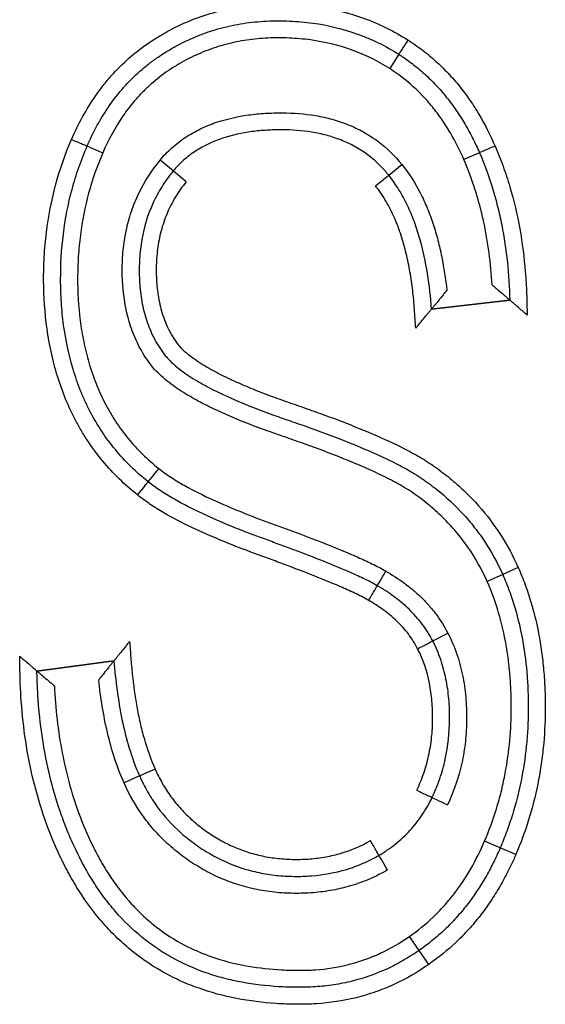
# Model space of a CAD drawing. Header units: millimetres. Extents: x -4265 to -1871, y -660 to 1033.
# Tile 18 of 42: x -3456.22 to -3453.13, y 771.58 to 777.37. Entities that reach past the tile are written whole.
import ezdxf

# ---------------------------------------------------------------- set-up
doc = ezdxf.new("R2010")
doc.units = ezdxf.units.MM

msp = doc.modelspace()

# ---------------------------------------------------------------- linework, layer by layer
for p, q in [((-3453.9927, 777.1689), (-3454.0464, 777.0846)), ((-3453.5179, 776.5892), (-3453.6097, 776.5496)), ((-3455.3204, 776.4823), (-3455.3974, 776.5461)), ((-3454.0522, 776.457), (-3453.9741, 776.5195)), ((-3455.2433, 776.4185), (-3455.3204, 776.4823)), ((-3454.13, 776.3942), (-3454.0522, 776.457)), ((-3453.8004, 775.669), (-3453.3395, 775.7225)), ((-3453.8004, 775.669), (-3453.3395, 775.7225)), ((-3453.3395, 775.7225), (-3453.8004, 775.669)), ((-3453.2901, 774.1481), (-3453.3813, 774.1073)), ((-3453.3813, 774.1073), (-3453.4728, 774.0668)), ((-3453.7929, 773.7161), (-3453.704, 773.7619)), ((-3455.6688, 773.5993), (-3456.1222, 773.5388)), ((-3456.1222, 773.5388), (-3455.6688, 773.5993)), ((-3455.5183, 772.9212), (-3455.6095, 772.8802)), ((-3453.3962, 772.4976), (-3453.4882, 772.5369)), ((-3453.3043, 772.4584), (-3453.3962, 772.4976)), ((-3453.8738, 771.894), (-3453.9307, 771.9762)), ((-3453.8168, 771.8118), (-3453.8738, 771.894))]:
    msp.add_line(p, q)
for centre, major_axis, ratio, start_param, end_param in [((-3453.9387, 777.2531), (0.054, 0.0842), 0.002805, 1.570796, 3.141593), ((-3455.9185, 776.6683), (-0.0918, 0.0397), 0.00212, 1.570796, 3.141593), ((-3455.7348, 776.5891), (-0.0919, 0.0395), 0.00212, 0, 1.570796), ((-3453.4261, 776.6289), (0.0918, 0.0396), 0.002009, 1.570796, 3.141593), ((-3455.4051, 774.7309), (-0.0629, -0.0777), 0.007213, 4.712389, 6.283185), ((-3455.5305, 774.575), (-0.0624, -0.0782), 0.007213, 3.141593, 4.712387), ((-3454.0701, 774.1278), (-0.0499, -0.0867), 0.011417, 0, 1.570791), ((-3454.1709, 773.9551), (-0.0509, -0.0861), 0.011417, 1.570796, 3.141593), ((-3453.882, 773.6707), (-0.0891, -0.0454), 0.004435, 1.570796, 3.141593), ((-3455.4268, 772.9617), (0.0914, 0.0406), 0.004405, 1.570796, 3.141593), ((-3453.8868, 772.8377), (-0.0902, 0.0432), 0.00379, 1.570796, 3.141593), ((-3453.7063, 772.7517), (-0.0903, 0.0429), 0.00379, 0, 1.570789), ((-3454.1607, 772.5401), (-0.0509, 0.0861), 0.010324, 3.141593, 4.712396), ((-3454.0597, 772.3674), (-0.05, 0.0866), 0.010324, 4.712442, 6.283185)]:
    msp.add_ellipse(centre, major_axis=major_axis, ratio=ratio, start_param=start_param, end_param=end_param)
for points, knots in [([(-3455.9186, 776.6681), (-3455.899, 776.7135), (-3455.8773, 776.7579), (-3455.8299, 776.844), (-3455.8041, 776.8858), (-3455.7619, 776.9462), (-3455.7472, 776.9659), (-3455.7167, 777.0047), (-3455.7008, 777.0237), (-3455.6518, 777.0788), (-3455.5827, 777.1477), (-3455.5059, 777.2076), (-3455.4455, 777.249), (-3455.4248, 777.2622), (-3455.3826, 777.2876), (-3455.361, 777.2998), (-3455.2525, 777.3575), (-3455.1622, 777.3932), (-3455.0216, 777.4314), (-3454.9738, 777.4415), (-3454.9009, 777.4529), (-3454.8763, 777.456), (-3454.8273, 777.461), (-3454.8028, 777.4629), (-3454.7294, 777.4665), (-3454.6806, 777.4665), (-3454.5829, 777.4623), (-3454.5341, 777.458), (-3454.461, 777.4479), (-3454.4366, 777.444), (-3454.3882, 777.4348), (-3454.3163, 777.4193), (-3454.2465, 777.3984), (-3454.1098, 777.3491), (-3454.0224, 777.3064), (-3453.9389, 777.2532)], [0, 0, 0, 0, 0.0625, 0.0625, 0.125, 0.125, 0.15625, 0.15625, 0.1875, 0.1875, 0.25, 0.3125, 0.3125, 0.34375, 0.34375, 0.375, 0.375, 0.5, 0.5, 0.5625, 0.5625, 0.59375, 0.59375, 0.625, 0.625, 0.6875, 0.6875, 0.75, 0.75, 0.78125, 0.78125, 0.8125, 0.875, 0.875, 1, 1, 1, 1]), ([(-3455.8267, 776.6286), (-3455.8087, 776.6702), (-3455.7889, 776.711), (-3455.7453, 776.7906), (-3455.7212, 776.8296), (-3455.6436, 776.9411), (-3455.5843, 777.0087), (-3455.4995, 777.0839), (-3455.482, 777.0985), (-3455.446, 777.1266), (-3455.4276, 777.14), (-3455.3903, 777.1656), (-3455.3712, 777.1777), (-3455.3326, 777.201), (-3455.2738, 777.2343), (-3455.2124, 777.2628), (-3455.1492, 777.2879), (-3455.1278, 777.2957), (-3455.0845, 777.31), (-3455.0627, 777.3166), (-3454.9967, 777.3344), (-3454.9521, 777.3438), (-3454.8619, 777.3577), (-3454.8166, 777.3621), (-3454.7485, 777.3654), (-3454.7257, 777.3659), (-3454.6801, 777.3659), (-3454.6573, 777.3654), (-3454.5891, 777.3624), (-3454.5441, 777.3584), (-3454.41, 777.34), (-3454.3222, 777.3192), (-3454.2147, 777.2806), (-3454.1934, 777.2723), (-3454.1516, 777.2546), (-3454.0897, 777.2264), (-3454.0308, 777.1932), (-3453.9927, 777.1689)], [0, 0, 0, 0, 0.0625, 0.0625, 0.125, 0.125, 0.25, 0.25, 0.28125, 0.28125, 0.3125, 0.3125, 0.34375, 0.34375, 0.375, 0.4375, 0.4375, 0.46875, 0.46875, 0.5, 0.5, 0.5625, 0.5625, 0.625, 0.625, 0.65625, 0.65625, 0.6875, 0.6875, 0.75, 0.75, 0.875, 0.875, 0.90625, 0.90625, 0.9375, 1, 1, 1, 1]), ([(-3454.0464, 777.0846), (-3454.082, 777.1072), (-3454.1188, 777.1279), (-3454.1939, 777.1646), (-3454.2321, 777.1807), (-3454.3489, 777.2225), (-3454.4296, 777.2417), (-3454.5335, 777.256), (-3454.5544, 777.2584), (-3454.5961, 777.2621), (-3454.6169, 777.2635), (-3454.6794, 777.2663), (-3454.7211, 777.2665), (-3454.8043, 777.2627), (-3454.8459, 777.2588), (-3454.9082, 777.2494), (-3454.929, 777.2457), (-3454.97, 777.2373), (-3455.0309, 777.2229), (-3455.11, 777.197), (-3455.1676, 777.1726), (-3455.2057, 777.1551), (-3455.2245, 777.1458), (-3455.2617, 777.1262), (-3455.2799, 777.1159), (-3455.3157, 777.0945), (-3455.3333, 777.0833), (-3455.3847, 777.0483), (-3455.4338, 777.0102), (-3455.4793, 776.9674), (-3455.5089, 776.9379), (-3455.5233, 776.9225), (-3455.5651, 776.8751), (-3455.5908, 776.8421), (-3455.6619, 776.7395), (-3455.7015, 776.6661), (-3455.7349, 776.5889)], [0, 0, 0, 0, 0.0625, 0.0625, 0.125, 0.125, 0.25, 0.25, 0.28125, 0.28125, 0.3125, 0.3125, 0.375, 0.375, 0.4375, 0.4375, 0.46875, 0.46875, 0.5, 0.5625, 0.59375, 0.59375, 0.625, 0.625, 0.65625, 0.65625, 0.6875, 0.6875, 0.75, 0.78125, 0.78125, 0.8125, 0.8125, 0.875, 0.875, 1, 1, 1, 1]), ([(-3453.9389, 777.2532), (-3453.9101, 777.2347), (-3453.882, 777.2151), (-3453.8277, 777.1737), (-3453.7753, 777.1302), (-3453.7266, 777.0826), (-3453.6797, 777.033), (-3453.6572, 777.0071), (-3453.6142, 776.9539), (-3453.5938, 776.9265), (-3453.555, 776.8702), (-3453.5365, 776.8414), (-3453.4842, 776.753), (-3453.4535, 776.6919), (-3453.4262, 776.6291)], [0, 0, 0, 0, 0.125, 0.125, 0.25, 0.375, 0.375, 0.5, 0.5, 0.625, 0.625, 0.75, 0.75, 1, 1, 1, 1]), ([(-3453.9927, 777.1689), (-3453.986, 777.1646), (-3453.9794, 777.1603), (-3453.9662, 777.1514), (-3453.9466, 777.138), (-3453.9019, 777.1053), (-3453.8653, 777.0749), (-3453.8182, 777.0323), (-3453.7956, 777.0101), (-3453.7522, 776.964), (-3453.7314, 776.94), (-3453.6917, 776.8905), (-3453.6728, 776.865), (-3453.6369, 776.8128), (-3453.6199, 776.786), (-3453.5877, 776.7314), (-3453.5725, 776.7035), (-3453.5439, 776.6469), (-3453.5305, 776.6183), (-3453.5179, 776.5892)], [0, 0, 0, 0, 0.03125, 0.03125, 0.0625, 0.125, 0.25, 0.25, 0.375, 0.375, 0.5, 0.5, 0.625, 0.625, 0.75, 0.75, 0.875, 0.875, 1, 1, 1, 1]), ([(-3453.6097, 776.5496), (-3453.6331, 776.6033), (-3453.6592, 776.6555), (-3453.7034, 776.7309), (-3453.719, 776.7556), (-3453.752, 776.8039), (-3453.7694, 776.8275), (-3453.8059, 776.8732), (-3453.825, 776.8953), (-3453.8649, 776.938), (-3453.8859, 776.9586), (-3453.9508, 777.0175), (-3453.9971, 777.0529), (-3454.0464, 777.0846)], [0, 0, 0, 0, 0.25, 0.25, 0.375, 0.375, 0.5, 0.5, 0.625, 0.625, 0.75, 0.75, 1, 1, 1, 1]), ([(-3455.3974, 776.5461), (-3455.376, 776.5719), (-3455.3528, 776.596), (-3455.3154, 776.6296), (-3455.3026, 776.6403), (-3455.2763, 776.6606), (-3455.2358, 776.6896), (-3455.1927, 776.7141), (-3455.148, 776.7359), (-3455.1328, 776.7427), (-3455.1018, 776.7554), (-3455.0862, 776.7613), (-3455.0077, 776.7883), (-3454.9434, 776.8026), (-3454.8451, 776.8162), (-3454.812, 776.8195), (-3454.7455, 776.8235), (-3454.7124, 776.8244), (-3454.6132, 776.824), (-3454.5474, 776.8192), (-3454.4658, 776.8053), (-3454.4495, 776.8021), (-3454.417, 776.7949), (-3454.4007, 776.7909), (-3454.3525, 776.7775), (-3454.2896, 776.7564), (-3454.2297, 776.7279), (-3454.1861, 776.7036), (-3454.1717, 776.695), (-3454.1436, 776.6769), (-3454.13, 776.6674), (-3454.0634, 776.6179), (-3454.016, 776.5718), (-3453.9741, 776.5195)], [0, 0, 0, 0, 0.0625, 0.0625, 0.09375, 0.09375, 0.125, 0.1875, 0.1875, 0.21875, 0.21875, 0.25, 0.25, 0.375, 0.375, 0.4375, 0.4375, 0.5, 0.5, 0.625, 0.625, 0.65625, 0.65625, 0.6875, 0.6875, 0.75, 0.8125, 0.8125, 0.84375, 0.84375, 0.875, 0.875, 1, 1, 1, 1]), ([(-3454.0522, 776.457), (-3454.0545, 776.4598), (-3454.0568, 776.4628), (-3454.0616, 776.4685), (-3454.0687, 776.477), (-3454.0858, 776.4964), (-3454.1217, 776.5334), (-3454.1555, 776.562), (-3454.1913, 776.5883), (-3454.2036, 776.5967), (-3454.2287, 776.6126), (-3454.2669, 776.6351), (-3454.307, 776.6537), (-3454.3619, 776.6753), (-3454.3903, 776.6845), (-3454.4474, 776.6998), (-3454.4762, 776.7058), (-3454.563, 776.72), (-3454.6216, 776.7241), (-3454.7102, 776.7244), (-3454.7398, 776.7236), (-3454.7986, 776.7202), (-3454.8278, 776.7175), (-3454.915, 776.706), (-3454.9725, 776.6938), (-3455.0855, 776.6564), (-3455.1389, 776.6318), (-3455.2008, 776.5916), (-3455.2129, 776.5831), (-3455.2366, 776.565), (-3455.2481, 776.5555), (-3455.2812, 776.5261), (-3455.3016, 776.5049), (-3455.3204, 776.4823)], [0, 0, 0, 0, 0.007813, 0.007813, 0.015625, 0.03125, 0.0625, 0.125, 0.125, 0.15625, 0.15625, 0.1875, 0.25, 0.25, 0.3125, 0.3125, 0.375, 0.375, 0.5, 0.5, 0.5625, 0.5625, 0.625, 0.625, 0.75, 0.75, 0.875, 0.875, 0.90625, 0.90625, 0.9375, 0.9375, 1, 1, 1, 1]), ([(-3455.531, 774.5755), (-3455.606, 774.6354), (-3455.6739, 774.7014), (-3455.7646, 774.8102), (-3455.8072, 774.867), (-3455.8455, 774.9275), (-3455.8701, 774.9687), (-3455.8818, 774.9896), (-3455.9153, 775.0529), (-3455.9353, 775.096), (-3455.9711, 775.1837), (-3456.0029, 775.2729), (-3456.0272, 775.3649), (-3456.0426, 775.435), (-3456.0473, 775.4585), (-3456.0557, 775.5055), (-3456.0595, 775.529), (-3456.076, 775.6465), (-3456.0822, 775.7409), (-3456.083, 775.8827), (-3456.0819, 775.93), (-3456.0779, 776.0011), (-3456.0761, 776.0248), (-3456.0719, 776.0723), (-3456.0694, 776.096), (-3456.043, 776.3094), (-3455.9942, 776.4923), (-3455.9186, 776.6681)], [0, 0, 0, 0, 0.125, 0.125, 0.1875, 0.21875, 0.21875, 0.25, 0.25, 0.3125, 0.3125, 0.375, 0.4375, 0.4375, 0.46875, 0.46875, 0.5, 0.5, 0.625, 0.625, 0.6875, 0.6875, 0.71875, 0.71875, 0.75, 0.75, 1, 1, 1, 1]), ([(-3455.4681, 774.6532), (-3455.5032, 774.6812), (-3455.5369, 774.7109), (-3455.6014, 774.7738), (-3455.6322, 774.8073), (-3455.7182, 774.9113), (-3455.7797, 775.0045), (-3455.829, 775.1055), (-3455.8477, 775.1466), (-3455.8566, 775.1674), (-3455.8817, 775.2303), (-3455.8964, 775.2725), (-3455.9348, 775.4005), (-3455.9531, 775.4874), (-3455.971, 775.6196), (-3455.9776, 775.6861), (-3455.9808, 775.7534), (-3455.9823, 775.7984), (-3455.9827, 775.8209), (-3455.983, 775.9332), (-3455.9779, 776.0224), (-3455.9557, 776.1991), (-3455.9388, 776.2866), (-3455.9038, 776.4167), (-3455.8905, 776.4599), (-3455.8609, 776.5451), (-3455.8445, 776.5871), (-3455.8267, 776.6286)], [0, 0, 0, 0, 0.0625, 0.0625, 0.125, 0.125, 0.25, 0.28125, 0.28125, 0.3125, 0.3125, 0.375, 0.375, 0.5, 0.5, 0.5625, 0.59375, 0.59375, 0.625, 0.625, 0.75, 0.75, 0.875, 0.875, 0.9375, 0.9375, 1, 1, 1, 1]), ([(-3453.4262, 776.6291), (-3453.4093, 776.59), (-3453.3937, 776.5504), (-3453.3648, 776.4705), (-3453.3516, 776.4301), (-3453.3154, 776.3077), (-3453.296, 776.225), (-3453.2659, 776.0575), (-3453.2552, 775.9732), (-3453.2448, 775.8461), (-3453.2423, 775.8036), (-3453.2399, 775.7399), (-3453.2394, 775.7187), (-3453.2383, 775.6762), (-3453.2378, 775.655), (-3453.2372, 775.6337)], [0, 0, 0, 0, 0.125, 0.125, 0.25, 0.25, 0.5, 0.5, 0.75, 0.75, 0.875, 0.875, 0.9375, 0.9375, 1, 1, 1, 1]), ([(-3455.7349, 776.5889), (-3455.8019, 776.4332), (-3455.8453, 776.2718), (-3455.8694, 776.0842), (-3455.8717, 776.0633), (-3455.8758, 776.0213), (-3455.8774, 776.0002), (-3455.8814, 775.9369), (-3455.8827, 775.8948), (-3455.8829, 775.7688), (-3455.8783, 775.6852), (-3455.8623, 775.5606), (-3455.8555, 775.5191), (-3455.8429, 775.4572), (-3455.8382, 775.4365), (-3455.828, 775.3954), (-3455.8225, 775.3749), (-3455.8047, 775.314), (-3455.7911, 775.2741), (-3455.7605, 775.1958), (-3455.7434, 775.1573), (-3455.7147, 775.101), (-3455.7046, 775.0824), (-3455.6834, 775.0458), (-3455.6722, 775.0276), (-3455.6374, 774.9743), (-3455.6124, 774.9404), (-3455.5324, 774.8431), (-3455.4722, 774.7844), (-3455.4057, 774.7314)], [0, 0, 0, 0, 0.25, 0.25, 0.28125, 0.28125, 0.3125, 0.3125, 0.375, 0.375, 0.5, 0.5, 0.5625, 0.5625, 0.59375, 0.59375, 0.625, 0.625, 0.6875, 0.6875, 0.75, 0.75, 0.78125, 0.78125, 0.8125, 0.8125, 0.875, 0.875, 1, 1, 1, 1]), ([(-3453.5179, 776.5892), (-3453.4885, 776.5211), (-3453.4631, 776.4516), (-3453.4305, 776.3452), (-3453.4205, 776.3093), (-3453.4025, 776.2373), (-3453.3944, 776.2011), (-3453.3728, 776.0921), (-3453.3618, 776.0187), (-3453.3462, 775.871), (-3453.3415, 775.7968), (-3453.3395, 775.7225)], [0, 0, 0, 0, 0.25, 0.25, 0.375, 0.375, 0.5, 0.5, 0.75, 0.75, 1, 1, 1, 1]), ([(-3453.4728, 774.0668), (-3453.5045, 774.1376), (-3453.542, 774.2045), (-3453.6073, 774.2985), (-3453.6305, 774.3288), (-3453.68, 774.3874), (-3453.7062, 774.4157), (-3453.7617, 774.47), (-3453.7904, 774.4957), (-3453.835, 774.5321), (-3453.8501, 774.5439), (-3453.8807, 774.5669), (-3453.8962, 774.5781), (-3453.9279, 774.5996), (-3453.9441, 774.6098), (-3453.977, 774.6295), (-3453.9937, 774.6389), (-3454.0444, 774.6665), (-3454.0791, 774.6837), (-3454.149, 774.7169), (-3454.1843, 774.7326), (-3454.2552, 774.7632), (-3454.2909, 774.7779), (-3454.3984, 774.8209), (-3454.4707, 774.848), (-3454.5797, 774.8873), (-3454.6161, 774.9001), (-3454.6709, 774.919), (-3454.6892, 774.9252), (-3454.7257, 774.9379), (-3454.7439, 774.9443), (-3454.8347, 774.9769), (-3454.9066, 775.0045), (-3455.0127, 775.0497), (-3455.0478, 775.0654), (-3455.1173, 775.0985), (-3455.1516, 775.1159), (-3455.2192, 775.153), (-3455.2524, 775.1727), (-3455.3011, 775.2049), (-3455.3171, 775.2161), (-3455.3482, 775.2394), (-3455.3633, 775.2515), (-3455.3924, 775.2768), (-3455.4065, 775.29), (-3455.4332, 775.3179), (-3455.4458, 775.3326), (-3455.4634, 775.3561), (-3455.469, 775.3642), (-3455.4801, 775.3804), (-3455.4962, 775.405), (-3455.5301, 775.4642), (-3455.5532, 775.5179), (-3455.5727, 775.5734), (-3455.5785, 775.5922), (-3455.5889, 775.6298), (-3455.5935, 775.6487), (-3455.6134, 775.7435), (-3455.6201, 775.8206), (-3455.6201, 775.9182), (-3455.6196, 775.9378), (-3455.6178, 775.9767), (-3455.6135, 776.0349), (-3455.6048, 776.0924), (-3455.5889, 776.1682), (-3455.5787, 776.2059), (-3455.5537, 776.2801), (-3455.539, 776.3161), (-3455.4889, 776.4205), (-3455.4471, 776.4855), (-3455.3974, 776.5461)], [0, 0, 0, 0, 0.0625, 0.0625, 0.09375, 0.09375, 0.125, 0.125, 0.15625, 0.15625, 0.171875, 0.171875, 0.1875, 0.1875, 0.203125, 0.203125, 0.21875, 0.21875, 0.25, 0.25, 0.28125, 0.28125, 0.3125, 0.3125, 0.375, 0.375, 0.40625, 0.40625, 0.421875, 0.421875, 0.4375, 0.4375, 0.5, 0.5, 0.53125, 0.53125, 0.5625, 0.5625, 0.59375, 0.59375, 0.609375, 0.609375, 0.625, 0.625, 0.640625, 0.640625, 0.65625, 0.65625, 0.664063, 0.664063, 0.671875, 0.6875, 0.71875, 0.71875, 0.734375, 0.734375, 0.75, 0.75, 0.8125, 0.8125, 0.828125, 0.828125, 0.84375, 0.875, 0.875, 0.90625, 0.90625, 0.9375, 0.9375, 1, 1, 1, 1]), ([(-3453.9741, 776.5195), (-3453.9322, 776.4676), (-3453.8969, 776.4118), (-3453.8516, 776.3237), (-3453.8378, 776.2935), (-3453.8124, 776.232), (-3453.801, 776.2009), (-3453.7803, 776.1379), (-3453.7711, 776.1061), (-3453.7544, 776.0419), (-3453.7469, 776.0094), (-3453.7272, 775.9118), (-3453.7174, 775.8462), (-3453.7101, 775.7802)], [0, 0, 0, 0, 0.25, 0.25, 0.375, 0.375, 0.5, 0.5, 0.625, 0.625, 0.75, 0.75, 1, 1, 1, 1]), ([(-3453.4433, 775.8111), (-3453.447, 775.8745), (-3453.453, 775.9376), (-3453.4697, 776.0633), (-3453.4806, 776.1259), (-3453.5009, 776.2187), (-3453.5084, 776.2495), (-3453.5248, 776.3108), (-3453.5337, 776.3413), (-3453.5625, 776.4319), (-3453.5846, 776.4913), (-3453.6097, 776.5496)], [0, 0, 0, 0, 0.25, 0.25, 0.5, 0.5, 0.625, 0.625, 0.75, 0.75, 1, 1, 1, 1]), ([(-3455.3204, 776.4823), (-3455.3233, 776.4787), (-3455.3263, 776.475), (-3455.3322, 776.4676), (-3455.3409, 776.4565), (-3455.3605, 776.4301), (-3455.3867, 776.3912), (-3455.4056, 776.3588), (-3455.4235, 776.3257), (-3455.4319, 776.3087), (-3455.4708, 776.2232), (-3455.4922, 776.1518), (-3455.5083, 776.0596), (-3455.511, 776.0409), (-3455.5153, 776.0035), (-3455.5169, 775.9848), (-3455.5204, 775.9287), (-3455.5207, 775.8914), (-3455.5179, 775.8167), (-3455.5147, 775.7794), (-3455.5037, 775.7048), (-3455.496, 775.6681), (-3455.4756, 775.5962), (-3455.4629, 775.5611), (-3455.4394, 775.5097), (-3455.4308, 775.4928), (-3455.4124, 775.4601), (-3455.4026, 775.4442), (-3455.3868, 775.421), (-3455.3814, 775.4134), (-3455.3701, 775.3985), (-3455.3641, 775.3913), (-3455.3454, 775.3702), (-3455.3317, 775.3568), (-3455.3034, 775.3317), (-3455.2888, 775.3199), (-3455.2587, 775.2973), (-3455.2434, 775.2866), (-3455.1964, 775.2556), (-3455.164, 775.2366), (-3455.0977, 775.2006), (-3455.0639, 775.1837), (-3454.9618, 775.1356), (-3454.8925, 775.1068), (-3454.7873, 775.0664), (-3454.7521, 775.0534), (-3454.699, 775.0345), (-3454.6813, 775.0283), (-3454.6457, 775.0161), (-3454.6279, 775.01), (-3454.5392, 774.9792), (-3454.4684, 774.9538), (-3454.328, 774.9008), (-3454.2583, 774.8731), (-3454.1548, 774.8289), (-3454.1206, 774.8137), (-3454.0526, 774.782), (-3454.0189, 774.7656), (-3453.969, 774.7394), (-3453.9525, 774.7304), (-3453.9197, 774.7118), (-3453.9034, 774.7021), (-3453.8795, 774.6872), (-3453.8716, 774.6821), (-3453.856, 774.6717), (-3453.8483, 774.6664), (-3453.8253, 774.6502), (-3453.7501, 774.595), (-3453.6806, 774.5331), (-3453.6162, 774.4652), (-3453.6036, 774.4514), (-3453.5789, 774.423), (-3453.5668, 774.4084), (-3453.5317, 774.3644), (-3453.4656, 774.2737), (-3453.4119, 774.1757), (-3453.3813, 774.1073)], [0, 0, 0, 0, 0.003906, 0.003906, 0.007813, 0.015625, 0.03125, 0.046875, 0.046875, 0.0625, 0.0625, 0.125, 0.125, 0.140625, 0.140625, 0.15625, 0.15625, 0.1875, 0.1875, 0.21875, 0.21875, 0.25, 0.25, 0.28125, 0.28125, 0.296875, 0.296875, 0.3125, 0.3125, 0.320313, 0.320313, 0.328125, 0.328125, 0.34375, 0.34375, 0.359375, 0.359375, 0.375, 0.375, 0.40625, 0.40625, 0.4375, 0.4375, 0.5, 0.5, 0.53125, 0.53125, 0.546875, 0.546875, 0.5625, 0.5625, 0.625, 0.625, 0.6875, 0.6875, 0.71875, 0.71875, 0.75, 0.75, 0.765625, 0.765625, 0.78125, 0.78125, 0.789062, 0.789062, 0.796875, 0.796875, 0.8125, 0.875, 0.875, 0.890625, 0.890625, 0.90625, 0.90625, 0.9375, 1, 1, 1, 1]), ([(-3453.8004, 775.669), (-3453.8054, 775.7389), (-3453.813, 775.8086), (-3453.8351, 775.9469), (-3453.8496, 776.0154), (-3453.8783, 776.1164), (-3453.8891, 776.1498), (-3453.9133, 776.2155), (-3453.9267, 776.2477), (-3453.9494, 776.2952), (-3453.9573, 776.3109), (-3453.974, 776.3416), (-3453.9827, 776.3567), (-3454.0101, 776.4012), (-3454.0302, 776.4297), (-3454.0522, 776.457)], [0, 0, 0, 0, 0.25, 0.25, 0.5, 0.5, 0.625, 0.625, 0.75, 0.75, 0.8125, 0.8125, 0.875, 0.875, 1, 1, 1, 1]), ([(-3455.2433, 776.4185), (-3455.2666, 776.3901), (-3455.2879, 776.3604), (-3455.3164, 776.3135), (-3455.3254, 776.2974), (-3455.342, 776.2648), (-3455.3651, 776.2153), (-3455.3883, 776.1468), (-3455.4004, 776.0936), (-3455.4073, 776.0577), (-3455.4102, 776.0396), (-3455.4171, 775.9853), (-3455.4195, 775.9491), (-3455.4205, 775.8768), (-3455.4193, 775.8407), (-3455.4143, 775.7865), (-3455.4121, 775.7684), (-3455.4065, 775.7323), (-3455.4031, 775.7142), (-3455.3909, 775.6609), (-3455.3803, 775.6261), (-3455.3598, 775.5757), (-3455.3522, 775.5591), (-3455.3396, 775.5347), (-3455.3352, 775.5266), (-3455.3259, 775.5107), (-3455.3164, 775.4952), (-3455.3061, 775.4801), (-3455.2981, 775.4691), (-3455.2954, 775.4655), (-3455.2898, 775.4584), (-3455.2869, 775.4549), (-3455.2718, 775.4379), (-3455.2586, 775.4253), (-3455.2306, 775.4012), (-3455.216, 775.39), (-3455.1864, 775.3688), (-3455.1713, 775.3587), (-3455.1253, 775.3297), (-3455.0939, 775.3119), (-3455.0298, 775.2784), (-3454.9973, 775.2626), (-3454.9315, 775.2325), (-3454.8982, 775.2181), (-3454.831, 775.1904), (-3454.7972, 775.1771), (-3454.7291, 775.1515), (-3454.6949, 775.1391), (-3454.6434, 775.121), (-3454.6262, 775.1151), (-3454.5917, 775.1033), (-3454.5401, 775.0855), (-3454.4887, 775.0672), (-3454.3861, 775.0299), (-3454.3181, 775.0042), (-3454.1831, 774.9501), (-3454.1161, 774.9218), (-3454.0169, 774.8758), (-3453.9841, 774.8599), (-3453.9192, 774.8264), (-3453.8872, 774.8088), (-3453.8405, 774.7809), (-3453.8251, 774.7712), (-3453.795, 774.7513), (-3453.7803, 774.7409), (-3453.7364, 774.7091), (-3453.6795, 774.6648), (-3453.6256, 774.6164), (-3453.5734, 774.5658), (-3453.548, 774.5393), (-3453.4275, 774.4031), (-3453.3497, 774.2816), (-3453.2901, 774.1481)], [0, 0, 0, 0, 0.03125, 0.03125, 0.046875, 0.046875, 0.0625, 0.09375, 0.109375, 0.109375, 0.125, 0.125, 0.15625, 0.15625, 0.1875, 0.1875, 0.203125, 0.203125, 0.21875, 0.21875, 0.25, 0.25, 0.265625, 0.265625, 0.273438, 0.273438, 0.28125, 0.289063, 0.289063, 0.292969, 0.292969, 0.296875, 0.296875, 0.3125, 0.3125, 0.328125, 0.328125, 0.34375, 0.34375, 0.375, 0.375, 0.40625, 0.40625, 0.4375, 0.4375, 0.46875, 0.46875, 0.5, 0.5, 0.515625, 0.515625, 0.53125, 0.5625, 0.5625, 0.625, 0.625, 0.6875, 0.6875, 0.71875, 0.71875, 0.75, 0.75, 0.765625, 0.765625, 0.78125, 0.78125, 0.8125, 0.84375, 0.84375, 0.875, 0.875, 1, 1, 1, 1]), ([(-3453.8926, 775.5577), (-3453.8939, 775.5761), (-3453.8952, 775.5945), (-3453.8979, 775.6312), (-3453.8992, 775.6496), (-3453.9033, 775.7048), (-3453.9068, 775.7415), (-3453.9155, 775.8148), (-3453.9208, 775.8513), (-3453.9334, 775.924), (-3453.9408, 775.9601), (-3453.9579, 776.0317), (-3453.9678, 776.0671), (-3453.9905, 776.1372), (-3454.0034, 776.1719), (-3454.0327, 776.2392), (-3454.0491, 776.2719), (-3454.086, 776.3349), (-3454.1067, 776.3653), (-3454.13, 776.3942)], [0, 0, 0, 0, 0.0625, 0.0625, 0.125, 0.125, 0.25, 0.25, 0.375, 0.375, 0.5, 0.5, 0.625, 0.625, 0.75, 0.75, 0.875, 0.875, 1, 1, 1, 1]), ([(-3453.7101, 775.7802), (-3453.7151, 775.7739), (-3453.7201, 775.7676), (-3453.73, 775.7553), (-3453.735, 775.7491), (-3453.7497, 775.7309), (-3453.7591, 775.7193), (-3453.7722, 775.7033), (-3453.7764, 775.6981), (-3453.7821, 775.6911), (-3453.784, 775.6889), (-3453.7874, 775.6847), (-3453.7891, 775.6827), (-3453.7921, 775.6791), (-3453.7935, 775.6774), (-3453.7959, 775.6745), (-3453.7969, 775.6732), (-3453.7994, 775.6702), (-3453.8004, 775.6691), (-3453.8004, 775.669)], [0, 0, 0, 0, 0.125178, 0.125178, 0.250357, 0.250357, 0.500713, 0.500713, 0.625892, 0.625892, 0.688481, 0.688481, 0.75107, 0.75107, 0.813659, 0.813659, 0.876249, 0.876249, 1, 1, 1, 1]), ([(-3453.4433, 775.8111), (-3453.4374, 775.8062), (-3453.4314, 775.8011), (-3453.4196, 775.7911), (-3453.4138, 775.7862), (-3453.3965, 775.7715), (-3453.3856, 775.7622), (-3453.3705, 775.7492), (-3453.3658, 775.7452), (-3453.3593, 775.7396), (-3453.3573, 775.7379), (-3453.3534, 775.7346), (-3453.3516, 775.733), (-3453.3484, 775.7302), (-3453.3469, 775.7289), (-3453.3443, 775.7266), (-3453.3432, 775.7257), (-3453.3405, 775.7233), (-3453.3396, 775.7225), (-3453.3395, 775.7225)], [0, 0, 0, 0, 0.125181, 0.125181, 0.250361, 0.250361, 0.500722, 0.500722, 0.625903, 0.625903, 0.688493, 0.688493, 0.751083, 0.751083, 0.813674, 0.813674, 0.876264, 0.876264, 1, 1, 1, 1]), ([(-3453.2372, 775.6337), (-3453.243, 775.6388), (-3453.2489, 775.6439), (-3453.2605, 775.6539), (-3453.2663, 775.6589), (-3453.2833, 775.6737), (-3453.294, 775.683), (-3453.309, 775.696), (-3453.3136, 775.7), (-3453.3221, 775.7074), (-3453.326, 775.7107), (-3453.3308, 775.7149), (-3453.3323, 775.7162), (-3453.3348, 775.7184), (-3453.3359, 775.7194), (-3453.3386, 775.7217), (-3453.3395, 775.7225), (-3453.3395, 775.7225)], [0, 0, 0, 0, 0.125231, 0.125231, 0.250463, 0.250463, 0.500925, 0.500925, 0.626156, 0.626156, 0.751388, 0.751388, 0.814003, 0.814003, 0.876619, 0.876619, 1, 1, 1, 1]), ([(-3453.8926, 775.5577), (-3453.8875, 775.5639), (-3453.8823, 775.5701), (-3453.8721, 775.5824), (-3453.867, 775.5885), (-3453.852, 775.6067), (-3453.8424, 775.6183), (-3453.829, 775.6345), (-3453.8247, 775.6396), (-3453.8189, 775.6467), (-3453.817, 775.6489), (-3453.8135, 775.6532), (-3453.8118, 775.6552), (-3453.8088, 775.6589), (-3453.8074, 775.6606), (-3453.8049, 775.6635), (-3453.8039, 775.6648), (-3453.8013, 775.6679), (-3453.8004, 775.6691), (-3453.8004, 775.669)], [0, 0, 0, 0, 0.125018, 0.125018, 0.250035, 0.250035, 0.50007, 0.50007, 0.625088, 0.625088, 0.687596, 0.687596, 0.750105, 0.750105, 0.812614, 0.812614, 0.875123, 0.875123, 1, 1, 1, 1]), ([(-3455.4057, 774.7314), (-3455.3817, 774.7119), (-3455.3565, 774.6941), (-3455.305, 774.6607), (-3455.2787, 774.6451), (-3455.1986, 774.6003), (-3455.1438, 774.5732), (-3455.0325, 774.522), (-3454.9761, 774.498), (-3454.8623, 774.4522), (-3454.8051, 774.4304), (-3454.7187, 774.3988), (-3454.6899, 774.3884), (-3454.6323, 774.3672), (-3454.6036, 774.3565), (-3454.5176, 774.3242), (-3454.4604, 774.3022), (-3454.3466, 774.2568), (-3454.2899, 774.2335), (-3454.2059, 774.1964), (-3454.1781, 774.1837), (-3454.1367, 774.1636), (-3454.123, 774.1567), (-3454.0958, 774.1425), (-3454.0824, 774.1351), (-3454.0691, 774.1272)], [0, 0, 0, 0, 0.0625, 0.0625, 0.125, 0.125, 0.25, 0.25, 0.375, 0.375, 0.5, 0.5, 0.5625, 0.5625, 0.625, 0.625, 0.75, 0.75, 0.875, 0.875, 0.9375, 0.9375, 0.96875, 0.96875, 1, 1, 1, 1]), ([(-3454.12, 774.0411), (-3454.1333, 774.049), (-3454.1469, 774.0564), (-3454.1744, 774.0707), (-3454.1882, 774.0775), (-3454.2301, 774.0976), (-3454.2583, 774.1103), (-3454.3434, 774.1475), (-3454.4007, 774.1709), (-3454.5157, 774.2164), (-3454.5735, 774.2385), (-3454.6605, 774.271), (-3454.6895, 774.2817), (-3454.7476, 774.303), (-3454.7767, 774.3135), (-3454.8638, 774.3457), (-3454.9215, 774.3679), (-3455.0361, 774.4148), (-3455.0929, 774.4394), (-3455.2048, 774.4917), (-3455.26, 774.5195), (-3455.3405, 774.5654), (-3455.3669, 774.5815), (-3455.4188, 774.6156), (-3455.444, 774.6337), (-3455.4681, 774.6532)], [0, 0, 0, 0, 0.03125, 0.03125, 0.0625, 0.0625, 0.125, 0.125, 0.25, 0.25, 0.375, 0.375, 0.4375, 0.4375, 0.5, 0.5, 0.625, 0.625, 0.75, 0.75, 0.875, 0.875, 0.9375, 0.9375, 1, 1, 1, 1]), ([(-3454.1699, 773.9545), (-3454.1834, 773.9625), (-3454.1972, 773.9699), (-3454.2251, 773.9842), (-3454.2391, 773.9911), (-3454.2815, 774.0112), (-3454.3101, 774.024), (-3454.3962, 774.0612), (-3454.4542, 774.0847), (-3454.5706, 774.1304), (-3454.6291, 774.1526), (-3454.7171, 774.1853), (-3454.7465, 774.1961), (-3454.7906, 774.2122), (-3454.8053, 774.2175), (-3454.8347, 774.2283), (-3454.908, 774.2554), (-3454.9809, 774.2839), (-3455.0965, 774.3319), (-3455.1537, 774.357), (-3455.2663, 774.4106), (-3455.3217, 774.4391), (-3455.4025, 774.486), (-3455.429, 774.5024), (-3455.481, 774.5372), (-3455.5064, 774.5555), (-3455.531, 774.5755)], [0, 0, 0, 0, 0.03125, 0.03125, 0.0625, 0.0625, 0.125, 0.125, 0.25, 0.25, 0.375, 0.375, 0.4375, 0.4375, 0.46875, 0.46875, 0.5, 0.625, 0.625, 0.75, 0.75, 0.875, 0.875, 0.9375, 0.9375, 1, 1, 1, 1]), ([(-3453.2901, 774.1481), (-3453.2753, 774.1148), (-3453.2617, 774.081), (-3453.2367, 774.013), (-3453.2253, 773.9786), (-3453.1943, 773.8748), (-3453.1778, 773.8045), (-3453.1588, 773.6975), (-3453.1534, 773.6615), (-3453.1444, 773.5896), (-3453.1372, 773.5176), (-3453.1334, 773.4458), (-3453.131, 773.374), (-3453.1306, 773.3381), (-3453.1316, 773.2305), (-3453.1355, 773.1588), (-3453.1464, 773.0515), (-3453.1509, 773.0157), (-3453.1617, 772.9442), (-3453.168, 772.9084), (-3453.2041, 772.7303), (-3453.2471, 772.5922), (-3453.3043, 772.4584)], [0, 0, 0, 0, 0.0625, 0.0625, 0.125, 0.125, 0.25, 0.25, 0.3125, 0.3125, 0.375, 0.4375, 0.4375, 0.5, 0.5, 0.625, 0.625, 0.6875, 0.6875, 0.75, 0.75, 1, 1, 1, 1]), ([(-3454.0691, 774.1272), (-3454.0312, 774.1054), (-3453.9946, 774.0817), (-3453.9422, 774.0428), (-3453.9251, 774.0293), (-3453.8918, 774.0012), (-3453.8755, 773.9865), (-3453.8442, 773.956), (-3453.8291, 773.9402), (-3453.8002, 773.9074), (-3453.7864, 773.8904), (-3453.7471, 773.8379), (-3453.724, 773.8009), (-3453.704, 773.7619)], [0, 0, 0, 0, 0.25, 0.25, 0.375, 0.375, 0.5, 0.5, 0.625, 0.625, 0.75, 0.75, 1, 1, 1, 1]), ([(-3453.3813, 774.1073), (-3453.3743, 774.0914), (-3453.3676, 774.0754), (-3453.3546, 774.0433), (-3453.3484, 774.0271), (-3453.3305, 773.9783), (-3453.3196, 773.9453), (-3453.2901, 773.8455), (-3453.2746, 773.7785), (-3453.2509, 773.6434), (-3453.2427, 773.5755), (-3453.2349, 773.4729), (-3453.2331, 773.4387), (-3453.231, 773.3699), (-3453.2306, 773.3355), (-3453.2313, 773.2664), (-3453.2324, 773.2318), (-3453.2363, 773.163), (-3453.2444, 773.0603), (-3453.2701, 772.8912), (-3453.3041, 772.7581), (-3453.3348, 772.6593), (-3453.346, 772.6264), (-3453.3699, 772.5615), (-3453.3826, 772.5294), (-3453.3962, 772.4976)], [0, 0, 0, 0, 0.03125, 0.03125, 0.0625, 0.0625, 0.125, 0.125, 0.25, 0.25, 0.375, 0.375, 0.4375, 0.4375, 0.5, 0.5, 0.5625, 0.5625, 0.625, 0.75, 0.875, 0.875, 0.9375, 0.9375, 1, 1, 1, 1]), ([(-3453.7929, 773.7161), (-3453.7951, 773.7204), (-3453.7974, 773.7248), (-3453.8021, 773.7334), (-3453.8091, 773.7462), (-3453.8266, 773.7754), (-3453.8541, 773.8153), (-3453.8787, 773.8453), (-3453.9046, 773.8744), (-3453.9182, 773.8886), (-3453.9603, 773.9292), (-3453.9903, 773.9542), (-3454.0533, 774.0005), (-3454.0861, 774.0216), (-3454.12, 774.0411)], [0, 0, 0, 0, 0.03125, 0.03125, 0.0625, 0.125, 0.25, 0.375, 0.375, 0.5, 0.5, 0.75, 0.75, 1, 1, 1, 1]), ([(-3453.4882, 772.5369), (-3453.4623, 772.5975), (-3453.4282, 772.69), (-3453.4014, 772.7847), (-3453.3851, 772.8484), (-3453.3778, 772.8805), (-3453.3451, 773.0418), (-3453.3324, 773.1713), (-3453.3306, 773.3335), (-3453.331, 773.366), (-3453.3329, 773.431), (-3453.3362, 773.496), (-3453.3425, 773.5612), (-3453.3504, 773.6263), (-3453.3552, 773.659), (-3453.3833, 773.8206), (-3453.4193, 773.9461), (-3453.4728, 774.0668)], [0, 0, 0, 0, 0.125, 0.1875, 0.1875, 0.25, 0.25, 0.5, 0.5, 0.5625, 0.5625, 0.625, 0.6875, 0.6875, 0.75, 0.75, 1, 1, 1, 1]), ([(-3453.8818, 773.6703), (-3453.8974, 773.7009), (-3453.9158, 773.7299), (-3453.9572, 773.7843), (-3453.9803, 773.8098), (-3454.0297, 773.8569), (-3454.0563, 773.8787), (-3454.1115, 773.9189), (-3454.1402, 773.9374), (-3454.1699, 773.9545)], [0, 0, 0, 0, 0.25, 0.25, 0.5, 0.5, 0.75, 0.75, 1, 1, 1, 1]), ([(-3453.704, 773.7619), (-3453.6839, 773.7228), (-3453.6668, 773.6825), (-3453.6453, 773.6206), (-3453.6389, 773.5996), (-3453.6273, 773.5573), (-3453.6222, 773.5359), (-3453.609, 773.4717), (-3453.6028, 773.4288), (-3453.595, 773.3424), (-3453.5933, 773.299), (-3453.5937, 773.2337), (-3453.5944, 773.2119), (-3453.5968, 773.1682), (-3453.5986, 773.1463), (-3453.6057, 773.0814), (-3453.6126, 773.0387), (-3453.6406, 772.9123), (-3453.6685, 772.8305), (-3453.7065, 772.7513)], [0, 0, 0, 0, 0.125, 0.125, 0.1875, 0.1875, 0.25, 0.25, 0.375, 0.375, 0.5, 0.5, 0.5625, 0.5625, 0.625, 0.625, 0.75, 0.75, 1, 1, 1, 1]), ([(-3455.5772, 773.7124), (-3455.5823, 773.7062), (-3455.5874, 773.6998), (-3455.5975, 773.6873), (-3455.6025, 773.6812), (-3455.6175, 773.6627), (-3455.627, 773.651), (-3455.6403, 773.6346), (-3455.6445, 773.6293), (-3455.6503, 773.6221), (-3455.6522, 773.6199), (-3455.6557, 773.6155), (-3455.6573, 773.6135), (-3455.6604, 773.6097), (-3455.6618, 773.608), (-3455.6642, 773.605), (-3455.6653, 773.6037), (-3455.6679, 773.6005), (-3455.6688, 773.5993), (-3455.6688, 773.5993)], [0, 0, 0, 0, 0.125, 0.125, 0.25, 0.25, 0.5, 0.5, 0.625, 0.625, 0.6875, 0.6875, 0.75, 0.75, 0.8125, 0.8125, 0.875, 0.875, 1, 1, 1, 1]), ([(-3455.5772, 773.7124), (-3455.5748, 773.6805), (-3455.5723, 773.6485), (-3455.5686, 773.6005), (-3455.5673, 773.5845), (-3455.5644, 773.5526), (-3455.5629, 773.5366), (-3455.5546, 773.4569), (-3455.5459, 773.3933), (-3455.529, 773.2987), (-3455.5227, 773.2673), (-3455.5085, 773.2048), (-3455.5007, 773.1737), (-3455.4744, 773.0812), (-3455.4533, 773.0207), (-3455.427, 772.9621)], [0, 0, 0, 0, 0.125, 0.125, 0.1875, 0.1875, 0.25, 0.25, 0.5, 0.5, 0.625, 0.625, 0.75, 0.75, 1, 1, 1, 1]), ([(-3453.7967, 772.7945), (-3453.7924, 772.8035), (-3453.7882, 772.8126), (-3453.7801, 772.8308), (-3453.7683, 772.8583), (-3453.7508, 772.9049), (-3453.739, 772.9429), (-3453.7282, 772.9813), (-3453.7234, 773.0008), (-3453.7021, 773.0979), (-3453.6941, 773.1763), (-3453.6934, 773.2752), (-3453.6937, 773.295), (-3453.6953, 773.3347), (-3453.6965, 773.3547), (-3453.7018, 773.4141), (-3453.7074, 773.4533), (-3453.7231, 773.5305), (-3453.7333, 773.5686), (-3453.7526, 773.6248), (-3453.7597, 773.6434), (-3453.7753, 773.6802), (-3453.7838, 773.6984), (-3453.7929, 773.7161)], [0, 0, 0, 0, 0.03125, 0.03125, 0.0625, 0.125, 0.1875, 0.1875, 0.25, 0.25, 0.5, 0.5, 0.5625, 0.5625, 0.625, 0.625, 0.75, 0.75, 0.875, 0.875, 0.9375, 0.9375, 1, 1, 1, 1]), ([(-3456.2237, 773.6262), (-3456.2179, 773.6212), (-3456.212, 773.6161), (-3456.2005, 773.6062), (-3456.1947, 773.6012), (-3456.1778, 773.5867), (-3456.1671, 773.5775), (-3456.1523, 773.5648), (-3456.1477, 773.5608), (-3456.1393, 773.5536), (-3456.1355, 773.5503), (-3456.1307, 773.5462), (-3456.1293, 773.545), (-3456.1268, 773.5428), (-3456.1257, 773.5419), (-3456.1231, 773.5396), (-3456.1222, 773.5388), (-3456.1222, 773.5388)], [0, 0, 0, 0, 0.125, 0.125, 0.25, 0.25, 0.5, 0.5, 0.625, 0.625, 0.75, 0.75, 0.8125, 0.8125, 0.875, 0.875, 1, 1, 1, 1]), ([(-3453.8168, 771.8118), (-3453.882, 771.7663), (-3453.9501, 771.7271), (-3454.0569, 771.678), (-3454.1115, 771.656), (-3454.1679, 771.6377), (-3454.206, 771.6264), (-3454.2252, 771.6211), (-3454.3212, 771.5974), (-3454.3989, 771.5857), (-3454.4969, 771.5792), (-3454.5166, 771.5783), (-3454.5559, 771.5773), (-3454.5757, 771.5773), (-3454.6152, 771.5777), (-3454.635, 771.5781), (-3454.6746, 771.5795), (-3454.6943, 771.5805), (-3454.7927, 771.5869), (-3454.8705, 771.5965), (-3455.024, 771.6263), (-3455.0998, 771.6466), (-3455.1929, 771.68), (-3455.2114, 771.6871), (-3455.2483, 771.7021), (-3455.3029, 771.7258), (-3455.3554, 771.7527), (-3455.4576, 771.8113), (-3455.5221, 771.8563), (-3455.598, 771.9203), (-3455.6129, 771.9335), (-3455.6422, 771.9604), (-3455.6849, 772.0015), (-3455.7248, 772.0451), (-3455.8009, 772.1354), (-3455.8468, 772.1995), (-3455.9093, 772.3011), (-3455.9289, 772.3355), (-3455.9657, 772.4052), (-3455.9829, 772.4405), (-3456.0316, 772.5476), (-3456.0602, 772.6206), (-3456.1101, 772.7693), (-3456.1314, 772.8451), (-3456.1673, 772.9995), (-3456.1816, 773.0771), (-3456.2036, 773.2329), (-3456.2114, 773.3112), (-3456.2187, 773.429), (-3456.2205, 773.4684), (-3456.222, 773.5275), (-3456.2223, 773.5472), (-3456.223, 773.5867), (-3456.2234, 773.6064), (-3456.2237, 773.6262)], [0, 0, 0, 0, 0.0625, 0.0625, 0.09375, 0.109375, 0.109375, 0.125, 0.125, 0.1875, 0.1875, 0.203125, 0.203125, 0.21875, 0.21875, 0.234375, 0.234375, 0.25, 0.25, 0.3125, 0.3125, 0.375, 0.375, 0.390625, 0.390625, 0.40625, 0.4375, 0.4375, 0.5, 0.5, 0.515625, 0.515625, 0.53125, 0.5625, 0.5625, 0.625, 0.625, 0.65625, 0.65625, 0.6875, 0.6875, 0.75, 0.75, 0.8125, 0.8125, 0.875, 0.875, 0.9375, 0.9375, 0.96875, 0.96875, 0.984375, 0.984375, 1, 1, 1, 1]), ([(-3453.887, 772.8374), (-3453.8714, 772.8699), (-3453.8577, 772.9034), (-3453.8344, 772.9712), (-3453.8247, 773.0057), (-3453.8132, 773.0582), (-3453.8098, 773.0759), (-3453.804, 773.1114), (-3453.8016, 773.1293), (-3453.7959, 773.1828), (-3453.7939, 773.2184), (-3453.7932, 773.2896), (-3453.7945, 773.3252), (-3453.8005, 773.3963), (-3453.8053, 773.4318), (-3453.8263, 773.538), (-3453.8487, 773.606), (-3453.8818, 773.6703)], [0, 0, 0, 0, 0.125, 0.125, 0.25, 0.25, 0.3125, 0.3125, 0.375, 0.375, 0.5, 0.5, 0.625, 0.625, 0.75, 0.75, 1, 1, 1, 1]), ([(-3455.6688, 773.5993), (-3455.6688, 773.5993), (-3455.6697, 773.5982), (-3455.6722, 773.5951), (-3455.6733, 773.5937), (-3455.6757, 773.5908), (-3455.677, 773.5891), (-3455.6801, 773.5854), (-3455.6817, 773.5833), (-3455.6852, 773.579), (-3455.687, 773.5767), (-3455.6927, 773.5696), (-3455.6969, 773.5644), (-3455.71, 773.5481), (-3455.7193, 773.5364), (-3455.734, 773.5179), (-3455.7389, 773.5117), (-3455.7488, 773.4991), (-3455.7538, 773.4928), (-3455.7587, 773.4864)], [0, 0, 0, 0, 0.125, 0.125, 0.1875, 0.1875, 0.25, 0.25, 0.3125, 0.3125, 0.375, 0.375, 0.5, 0.5, 0.75, 0.75, 0.875, 0.875, 1, 1, 1, 1]), ([(-3455.6688, 773.5993), (-3455.6643, 773.5413), (-3455.6584, 773.4834), (-3455.6429, 773.3681), (-3455.6335, 773.3107), (-3455.61, 773.1968), (-3455.596, 773.1402), (-3455.562, 773.029), (-3455.5421, 772.9742), (-3455.5183, 772.9212)], [0, 0, 0, 0, 0.25, 0.25, 0.5, 0.5, 0.75, 0.75, 1, 1, 1, 1]), ([(-3456.1222, 773.5388), (-3456.1222, 773.5388), (-3456.1212, 773.538), (-3456.1186, 773.5358), (-3456.1175, 773.5348), (-3456.115, 773.5326), (-3456.1135, 773.5314), (-3456.1087, 773.5273), (-3456.1048, 773.524), (-3456.0964, 773.5167), (-3456.0917, 773.5128), (-3456.0767, 773.5), (-3456.0659, 773.4908), (-3456.0488, 773.4763), (-3456.0429, 773.4714), (-3456.0312, 773.4616), (-3456.0253, 773.4566), (-3456.0194, 773.4517)], [0, 0, 0, 0, 0.125, 0.125, 0.1875, 0.1875, 0.25, 0.25, 0.375, 0.375, 0.5, 0.5, 0.75, 0.75, 0.875, 0.875, 1, 1, 1, 1]), ([(-3453.8738, 771.894), (-3453.9037, 771.8731), (-3453.9345, 771.8535), (-3453.9822, 771.826), (-3453.9983, 771.8173), (-3454.0307, 771.8005), (-3454.1125, 771.7607), (-3454.2148, 771.725), (-3454.3035, 771.7052), (-3454.3393, 771.698), (-3454.3573, 771.6949), (-3454.4117, 771.6865), (-3454.4659, 771.6807), (-3454.52, 771.6783), (-3454.556, 771.6773), (-3454.574, 771.6773), (-3454.628, 771.6777), (-3454.664, 771.6789), (-3454.7717, 771.6855), (-3454.8434, 771.6938), (-3454.9328, 771.7104), (-3454.9507, 771.714), (-3454.9864, 771.7219), (-3455.0394, 771.7347), (-3455.0914, 771.7504), (-3455.1938, 771.7858), (-3455.2601, 771.8149), (-3455.3399, 771.8589), (-3455.3558, 771.8682), (-3455.3868, 771.8872), (-3455.4021, 771.8971), (-3455.4471, 771.9276), (-3455.4761, 771.9492), (-3455.5599, 772.0177), (-3455.6117, 772.0682), (-3455.6716, 772.137), (-3455.6834, 772.151), (-3455.7062, 772.1794), (-3455.7173, 772.1938), (-3455.7497, 772.2374), (-3455.7701, 772.2672), (-3455.8284, 772.3585), (-3455.863, 772.4219), (-3455.9097, 772.5203), (-3455.9244, 772.5537), (-3455.9521, 772.6209), (-3455.9651, 772.6547), (-3456.0255, 772.8248), (-3456.0604, 772.9641), (-3456.0957, 773.1772), (-3456.1046, 773.2489), (-3456.1141, 773.3574), (-3456.1166, 773.3937), (-3456.1203, 773.4662), (-3456.1215, 773.5025), (-3456.1222, 773.5388)], [0, 0, 0, 0, 0.03125, 0.03125, 0.046875, 0.046875, 0.0625, 0.125, 0.140625, 0.140625, 0.15625, 0.15625, 0.1875, 0.203125, 0.203125, 0.21875, 0.21875, 0.25, 0.25, 0.3125, 0.3125, 0.328125, 0.328125, 0.34375, 0.375, 0.375, 0.4375, 0.4375, 0.453125, 0.453125, 0.46875, 0.46875, 0.5, 0.5, 0.5625, 0.5625, 0.578125, 0.578125, 0.59375, 0.59375, 0.625, 0.625, 0.6875, 0.6875, 0.71875, 0.71875, 0.75, 0.75, 0.875, 0.875, 0.9375, 0.9375, 0.96875, 0.96875, 1, 1, 1, 1]), ([(-3456.0194, 773.4517), (-3456.0133, 773.319), (-3455.9987, 773.1875), (-3455.9611, 772.9924), (-3455.9459, 772.9276), (-3455.9101, 772.8004), (-3455.8895, 772.7379), (-3455.8427, 772.6151), (-3455.8165, 772.5548), (-3455.7722, 772.4663), (-3455.7565, 772.4372), (-3455.7232, 772.3797), (-3455.7056, 772.3513), (-3455.6502, 772.2686), (-3455.6098, 772.2164), (-3455.5429, 772.1432), (-3455.5196, 772.1196), (-3455.483, 772.0856), (-3455.4705, 772.0745), (-3455.4451, 772.0529), (-3455.3807, 772.0006), (-3455.3115, 771.9561), (-3455.2237, 771.9102), (-3455.1937, 771.8962), (-3455.1475, 771.8769), (-3455.132, 771.8709), (-3455.1008, 771.8594), (-3455.0852, 771.854), (-3455.0066, 771.8285), (-3454.9429, 771.8133), (-3454.8137, 771.7909), (-3454.7483, 771.7839), (-3454.6492, 771.7785), (-3454.616, 771.7775), (-3454.5663, 771.7773), (-3454.5497, 771.7775), (-3454.5168, 771.7785), (-3454.4345, 771.7827), (-3454.3531, 771.7953), (-3454.2725, 771.8155), (-3454.2564, 771.82), (-3454.2246, 771.8296), (-3454.1774, 771.845), (-3454.1317, 771.8637), (-3454.0423, 771.905), (-3453.9853, 771.9381), (-3453.9307, 771.9762)], [0, 0, 0, 0, 0.125, 0.125, 0.1875, 0.1875, 0.25, 0.25, 0.3125, 0.3125, 0.34375, 0.34375, 0.375, 0.375, 0.4375, 0.4375, 0.46875, 0.46875, 0.484375, 0.484375, 0.5, 0.5625, 0.5625, 0.59375, 0.59375, 0.609375, 0.609375, 0.625, 0.625, 0.6875, 0.6875, 0.75, 0.75, 0.78125, 0.78125, 0.796875, 0.796875, 0.8125, 0.875, 0.875, 0.890625, 0.890625, 0.90625, 0.9375, 0.9375, 1, 1, 1, 1]), ([(-3455.6095, 772.8802), (-3455.6309, 772.9279), (-3455.6494, 772.9767), (-3455.6816, 773.076), (-3455.6954, 773.1265), (-3455.7192, 773.2282), (-3455.7292, 773.2795), (-3455.7461, 773.3827), (-3455.7531, 773.4345), (-3455.7587, 773.4864)], [0, 0, 0, 0, 0.25, 0.25, 0.5, 0.5, 0.75, 0.75, 1, 1, 1, 1]), ([(-3455.5183, 772.9212), (-3455.5147, 772.9132), (-3455.5111, 772.9052), (-3455.5036, 772.8894), (-3455.492, 772.8659), (-3455.4714, 772.8275), (-3455.4532, 772.7978), (-3455.4342, 772.7685), (-3455.4243, 772.754), (-3455.3729, 772.6833), (-3455.3263, 772.6322), (-3455.2487, 772.5632), (-3455.2216, 772.5415), (-3455.1649, 772.5005), (-3455.1357, 772.4815), (-3455.0458, 772.4294), (-3454.9828, 772.401), (-3454.8998, 772.374), (-3454.883, 772.3691), (-3454.8493, 772.3601), (-3454.7985, 772.348), (-3454.7131, 772.3347), (-3454.6439, 772.3307), (-3454.5744, 772.3299), (-3454.5393, 772.331), (-3454.4355, 772.3394), (-3454.3676, 772.3516), (-3454.2848, 772.3764), (-3454.2683, 772.3818), (-3454.2356, 772.3937), (-3454.2193, 772.4001), (-3454.1711, 772.4209), (-3454.1399, 772.4366), (-3454.1098, 772.454)], [0, 0, 0, 0, 0.015625, 0.015625, 0.03125, 0.0625, 0.09375, 0.09375, 0.125, 0.125, 0.25, 0.25, 0.3125, 0.3125, 0.375, 0.375, 0.5, 0.5, 0.53125, 0.53125, 0.5625, 0.625, 0.6875, 0.6875, 0.75, 0.75, 0.875, 0.875, 0.90625, 0.90625, 0.9375, 0.9375, 1, 1, 1, 1]), ([(-3455.427, 772.9621), (-3455.4142, 772.9333), (-3455.4, 772.9051), (-3455.3688, 772.8507), (-3455.3349, 772.7981), (-3455.2953, 772.7495), (-3455.2529, 772.7028), (-3455.2306, 772.6808), (-3455.1839, 772.6395), (-3455.1596, 772.6201), (-3455.1091, 772.5836), (-3455.0829, 772.5666), (-3455.0422, 772.5429), (-3455.0284, 772.5353), (-3455.0004, 772.521), (-3454.9582, 772.5008), (-3454.8859, 772.4729), (-3454.811, 772.453), (-3454.765, 772.4445), (-3454.734, 772.4396), (-3454.7184, 772.4375), (-3454.6715, 772.4325), (-3454.6403, 772.4307), (-3454.5779, 772.4299), (-3454.5468, 772.4308), (-3454.5001, 772.4345), (-3454.4845, 772.4361), (-3454.4534, 772.44), (-3454.4378, 772.4424), (-3454.3914, 772.4508), (-3454.361, 772.458), (-3454.2716, 772.4846), (-3454.2144, 772.509), (-3454.1598, 772.5406)], [0, 0, 0, 0, 0.0625, 0.0625, 0.125, 0.1875, 0.1875, 0.25, 0.25, 0.3125, 0.3125, 0.375, 0.375, 0.40625, 0.40625, 0.4375, 0.5, 0.5625, 0.59375, 0.59375, 0.625, 0.625, 0.6875, 0.6875, 0.75, 0.75, 0.78125, 0.78125, 0.8125, 0.8125, 0.875, 0.875, 1, 1, 1, 1]), ([(-3454.0588, 772.368), (-3454.0923, 772.3486), (-3454.1268, 772.3312), (-3454.1973, 772.3007), (-3454.2513, 772.2809), (-3454.307, 772.2658), (-3454.3445, 772.2567), (-3454.3634, 772.2527), (-3454.42, 772.2422), (-3454.4578, 772.2373), (-3454.5338, 772.2311), (-3454.5719, 772.2299), (-3454.6293, 772.2305), (-3454.6484, 772.2312), (-3454.6868, 772.2334), (-3454.7061, 772.235), (-3454.8016, 772.2453), (-3454.876, 772.2611), (-3454.9846, 772.2965), (-3455.0203, 772.3103), (-3455.073, 772.334), (-3455.0904, 772.3424), (-3455.1245, 772.3599), (-3455.1413, 772.3691), (-3455.1907, 772.398), (-3455.2226, 772.4188), (-3455.2844, 772.4635), (-3455.3142, 772.4875), (-3455.3572, 772.5259), (-3455.3713, 772.5391), (-3455.3985, 772.5662), (-3455.438, 772.6077), (-3455.4738, 772.6519), (-3455.5404, 772.7438), (-3455.5782, 772.8097), (-3455.6095, 772.8802)], [0, 0, 0, 0, 0.0625, 0.0625, 0.125, 0.15625, 0.15625, 0.1875, 0.1875, 0.25, 0.25, 0.3125, 0.3125, 0.34375, 0.34375, 0.375, 0.375, 0.5, 0.5, 0.5625, 0.5625, 0.59375, 0.59375, 0.625, 0.625, 0.6875, 0.6875, 0.75, 0.75, 0.78125, 0.78125, 0.8125, 0.875, 0.875, 1, 1, 1, 1]), ([(-3454.1098, 772.454), (-3454.1056, 772.4565), (-3454.1013, 772.4591), (-3454.093, 772.4642), (-3454.0805, 772.472), (-3454.052, 772.4908), (-3454.0128, 772.5197), (-3453.9832, 772.5452), (-3453.9545, 772.5718), (-3453.9406, 772.5857), (-3453.914, 772.6145), (-3453.9013, 772.6293), (-3453.877, 772.6601), (-3453.8655, 772.676), (-3453.8327, 772.7249), (-3453.8135, 772.759), (-3453.7967, 772.7945)], [0, 0, 0, 0, 0.03125, 0.03125, 0.0625, 0.125, 0.25, 0.375, 0.375, 0.5, 0.5, 0.625, 0.625, 0.75, 0.75, 1, 1, 1, 1]), ([(-3453.9307, 771.9762), (-3453.8809, 772.0107), (-3453.8343, 772.0487), (-3453.769, 772.1109), (-3453.7481, 772.1325), (-3453.7076, 772.1775), (-3453.6882, 772.2007), (-3453.6513, 772.2484), (-3453.6337, 772.2729), (-3453.6001, 772.3231), (-3453.5842, 772.3489), (-3453.5389, 772.4273), (-3453.5121, 772.4814), (-3453.4882, 772.5369)], [0, 0, 0, 0, 0.25, 0.25, 0.375, 0.375, 0.5, 0.5, 0.625, 0.625, 0.75, 0.75, 1, 1, 1, 1]), ([(-3453.3962, 772.4976), (-3453.4091, 772.4678), (-3453.4228, 772.4383), (-3453.4518, 772.3801), (-3453.4672, 772.3515), (-3453.5161, 772.267), (-3453.5521, 772.2129), (-3453.6121, 772.1358), (-3453.6329, 772.1109), (-3453.6765, 772.0627), (-3453.6991, 772.0394), (-3453.7462, 771.9946), (-3453.7707, 771.973), (-3453.8211, 771.9321), (-3453.847, 771.9126), (-3453.8738, 771.894)], [0, 0, 0, 0, 0.125, 0.125, 0.25, 0.25, 0.5, 0.5, 0.625, 0.625, 0.75, 0.75, 0.875, 0.875, 1, 1, 1, 1]), ([(-3453.3043, 772.4584), (-3453.3181, 772.4263), (-3453.3327, 772.3946), (-3453.3639, 772.3323), (-3453.3969, 772.2711), (-3453.4337, 772.2121), (-3453.4725, 772.1543), (-3453.493, 772.126), (-3453.5359, 772.071), (-3453.5583, 772.0443), (-3453.605, 771.9927), (-3453.6294, 771.9676), (-3453.7053, 771.8956), (-3453.7594, 771.8516), (-3453.8168, 771.8118)], [0, 0, 0, 0, 0.125, 0.125, 0.25, 0.375, 0.375, 0.5, 0.5, 0.625, 0.625, 0.75, 0.75, 1, 1, 1, 1])]:
    msp.add_open_spline(points, degree=3, knots=knots)

doc.saveas('drawing.dxf')
